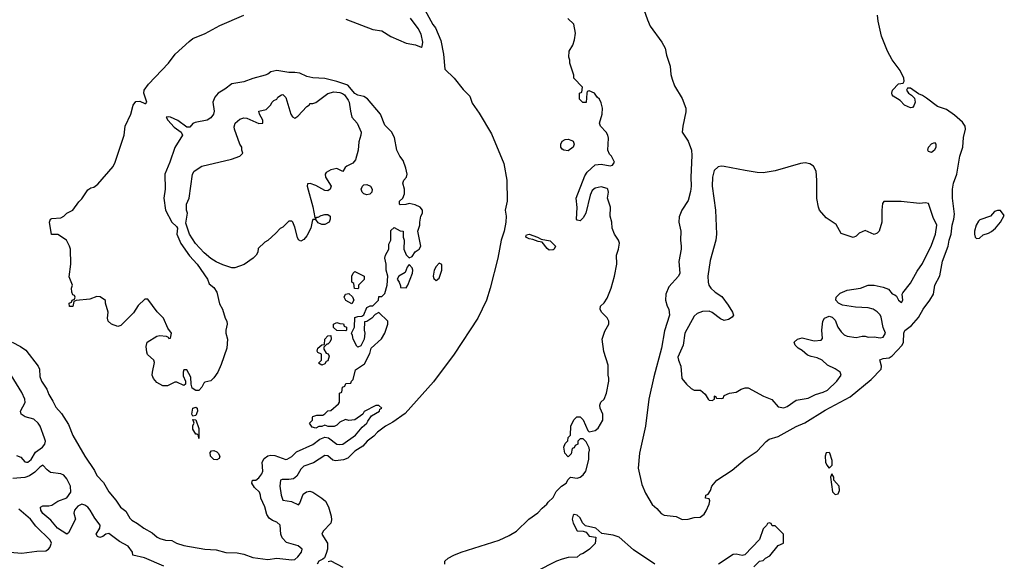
# Model space of a CAD drawing. Header units: inches. Extents: x 2347120 to 2490770, y 707513 to 877705.
# Tile 58 of 132: x 2383316 to 2389876, y 802949 to 806561. Entities that reach past the tile are written whole.
import ezdxf

# ---------------------------------------------------------------- set-up
doc = ezdxf.new("R2010")
doc.units = ezdxf.units.IN
doc.header["$MEASUREMENT"] = 0
doc.layers.add('C3880', color=7, linetype='Continuous')

msp = doc.modelspace()

# ---------------------------------------------------------------- linework, layer by layer
at = {"layer": 'C3880', "color": 5}
for points, elevation in [([(2385977.5, 806697.5), (2386068.5, 806528.5), (2386086.1, 806506.1), (2386122, 806422), (2386140.8, 806330), (2386147.6, 806230), (2386210.2, 806170.2), (2386270, 806094.4), (2386314.4, 806050), (2386330, 806004.9), (2386376.9, 805936.9), (2386459.6, 805799.6), (2386542.4, 805602.4), (2386562, 805490), (2386564.2, 805350), (2386550.4, 805290), (2386556.4, 805250), (2386555.5, 805210), (2386544.4, 805150), (2386524.2, 805090), (2386501.7, 804970), (2386450.2, 804769.8), (2386425.2, 804690), (2386369.1, 804570), (2386210.2, 804329.8), (2386074.2, 804145.8), (2385884.2, 803935.8), (2385802, 803878), (2385752.7, 803850), (2385700.4, 803810), (2385675.4, 803784.6), (2385630.2, 803750), (2385603.3, 803716.7), (2385550, 803682.6), (2385502.8, 803637.2), (2385474.3, 803625.7), (2385419.6, 803619.6), (2385403.4, 803623.4), (2385370, 803651.9), (2385350, 803655.7), (2385273.3, 803606.7), (2385210, 803583.2), (2385190, 803562.7), (2385163.1, 803516.9), (2385140.4, 803499.6), (2385110, 803493.7), (2385064.7, 803495.3), (2385053.4, 803490), (2385049.5, 803450), (2385057.5, 803390), (2385070, 803356.9), (2385127, 803347), (2385173.4, 803326.6), (2385182.9, 803337.1), (2385203.8, 803396.2), (2385226.5, 803413.5), (2385250, 803417.1), (2385270, 803409.3), (2385330, 803371), (2385353.4, 803350), (2385373.5, 803313.5), (2385391.9, 803250), (2385394.7, 803225.3), (2385390, 803203.7), (2385337.6, 803150), (2385328.2, 803130), (2385366, 803070), (2385366.3, 803030), (2385358.7, 803001.3), (2385346.8, 802973.2), (2385336.9, 802963.1), (2385309.1, 802950), (2385298.7, 802930)], 60), ([(2387452.3, 806690), (2387498.8, 806558.8), (2387517.7, 806517.7), (2387593.6, 806410), (2387615.9, 806370), (2387624.4, 806324.4), (2387650, 806250.8), (2387654.8, 806194.8), (2387663.6, 806163.6), (2387679.8, 806119.8), (2387730, 806035.3), (2387753.8, 805970), (2387754.3, 805945.7), (2387734, 805850), (2387730.8, 805810), (2387770.6, 805750), (2387791.5, 805690), (2387794.3, 805654.3), (2387786.9, 805510), (2387788.7, 805450), (2387785.3, 805414.7), (2387770, 805355.3), (2387726.8, 805290), (2387710, 805246), (2387707.7, 805210), (2387720.7, 805150), (2387718.8, 805090), (2387724, 805050), (2387724, 805030), (2387707.5, 804947.5), (2387714, 804870), (2387704.7, 804850), (2387641.3, 804778.7), (2387620.5, 804730), (2387618, 804690), (2387630, 804651.3), (2387642, 804630), (2387646.4, 804590), (2387613, 804487), (2387592.5, 804370), (2387540.8, 804179.2), (2387508.5, 804030), (2387486.3, 803850), (2387445.4, 803670), (2387436.9, 803570), (2387461.3, 803461.3), (2387484.5, 803404.5), (2387530, 803328.9), (2387561.3, 803301.3), (2387590, 803267.7), (2387610, 803256), (2387690, 803247.3), (2387730, 803227.7), (2387770, 803230.6), (2387810, 803242), (2387850, 803243.8), (2387875.8, 803264.2), (2387890, 803284.9), (2387909.2, 803330), (2387913.6, 803353.6), (2387910, 803366), (2387886, 803370), (2387888, 803390), (2387902, 803398), (2387917.5, 803422.5), (2387927, 803450), (2387960.7, 803490), (2388062.1, 803557.9), (2388150, 803629.4), (2388230, 803684.3), (2388290, 803748), (2388310, 803762.8), (2388370, 803780.8), (2388490, 803848.1), (2388548, 803872), (2388682.6, 803957.4), (2388850, 804046.7), (2388990, 804161.7), (2389054.5, 804230), (2389057.2, 804250), (2389047.5, 804292.5), (2389070, 804301.9), (2389110, 804307), (2389130, 804318.7), (2389194.6, 804390), (2389204, 804410), (2389205.9, 804470), (2389212.3, 804487.7), (2389258.4, 804521.6), (2389305, 804575), (2389334.5, 804630), (2389380.8, 804690), (2389404.2, 804730), (2389412.3, 804790), (2389446.7, 804853.3), (2389464.2, 804950), (2389503, 805050), (2389509.4, 805090), (2389522.3, 805130), (2389528.5, 805190), (2389539.8, 805230), (2389543.6, 805263.6), (2389530.7, 805370.7), (2389531.6, 805430), (2389538.6, 805470), (2389560.6, 805530), (2389579, 805650), (2389599.2, 805710), (2389604.3, 805775.7), (2389616.5, 805830), (2389614.2, 805850), (2389597.5, 805877.5), (2389545, 805925), (2389490, 805960.8), (2389430, 805980.9), (2389357.9, 806037.9), (2389330, 806056.1), (2389305.4, 806065.4), (2389250, 806103), (2389230, 806104), (2389223.8, 806090), (2389237.1, 806070), (2389258.2, 806058.2), (2389277.2, 806037.2), (2389282.4, 806010), (2389274.2, 805985.8), (2389263.9, 805976.1), (2389250, 805972.8), (2389210, 805989.8), (2389181.1, 806021.1), (2389136.3, 806050), (2389130, 806058.4), (2389125.7, 806070), (2389131.1, 806090), (2389170, 806132), (2389202.7, 806137.3), (2389209.6, 806150.4), (2389207.4, 806170), (2389181.7, 806221.7), (2389130, 806293.1), (2389098.6, 806350), (2389058.3, 806450), (2389035.8, 806550), (2389030.9, 806590.9)], 60), ([(2383267, 804410), (2383321.9, 804381.9), (2383357.5, 804357.5), (2383439.6, 804250), (2383447.6, 804230), (2383450, 804181.3), (2383462.2, 804150), (2383496.2, 804096.2), (2383510, 804061.8), (2383538.1, 804018.1), (2383556.7, 803976.7), (2383595, 803935), (2383640.5, 803860.5), (2383670, 803788.5), (2383750.7, 803650), (2383815, 803555), (2383830, 803522), (2383875.1, 803475.1), (2383910, 803413.6), (2383956.8, 803356.8), (2383987, 803310), (2384023.1, 803283.1), (2384050, 803236.1), (2384063.8, 803223.8), (2384102, 803202), (2384142.8, 803170), (2384198.8, 803138.8), (2384232.6, 803110), (2384250, 803101.3), (2384288.7, 803091.3), (2384330, 803087.6), (2384361.3, 803070), (2384410, 803055.2), (2384550, 803030.2), (2384626.3, 803026.3), (2384690, 803008.3), (2384765.4, 803005.4), (2384810, 802996.6), (2384870, 802974.2), (2384970, 802960.4), (2385030, 802970.2), (2385130, 802958.8), (2385150, 802961.2), (2385170, 802978.8), (2385192.7, 803010), (2385197.4, 803030), (2385172.2, 803052.2), (2385094.7, 803074.7), (2385065, 803105), (2385056.8, 803130), (2385050.5, 803190), (2385030, 803209.8), (2385001.2, 803221.2), (2384977.5, 803237.5), (2384962.2, 803262.2), (2384950, 803312), (2384922, 803370), (2384920.7, 803390), (2384913, 803410), (2384880.3, 803440.3), (2384863.7, 803470), (2384868, 803490), (2384890, 803490.4), (2384910, 803506), (2384930, 803532.7), (2384935.2, 803550), (2384931.3, 803610), (2384946, 803634), (2384968.4, 803651.6), (2384990, 803656.3), (2385015.1, 803655.1), (2385090, 803627.4), (2385099, 803630), (2385130, 803649), (2385160.2, 803679.8), (2385270, 803727.9), (2385316.8, 803763.2), (2385350, 803777.6), (2385373.5, 803773.5), (2385430, 803731.3), (2385450, 803728.1), (2385470, 803731.2), (2385553.6, 803790), (2385597, 803843), (2385629.6, 803870), (2385635.3, 803884.7), (2385661.1, 803918.9), (2385712.3, 803950), (2385716.5, 803963.5), (2385728, 803970), (2385710, 803988), (2385690, 803988.7), (2385611.6, 803948.4), (2385602, 803930), (2385550, 803893.2), (2385508.7, 803888.7), (2385486, 803894), (2385450, 803878), (2385430, 803858), (2385411.1, 803848.9), (2385371.6, 803848.4), (2385350, 803858), (2385330, 803848.7), (2385310, 803848), (2385290, 803838), (2385264.7, 803844.7), (2385246, 803870), (2385266, 803890), (2385266, 803910), (2385270, 803914), (2385296.4, 803923.6), (2385335.3, 803924.7), (2385350, 803932), (2385370, 803952), (2385390, 803954), (2385440.4, 803999.6), (2385448, 804010), (2385446, 804070), (2385462, 804078), (2385466, 804110), (2385482, 804118), (2385490, 804134), (2385522, 804138), (2385526, 804150), (2385539, 804161), (2385554, 804226), (2385613.2, 804266.8), (2385650, 804334), (2385658, 804370), (2385726.3, 804433.7), (2385749, 804470), (2385768.7, 804530), (2385768, 804550), (2385710, 804608), (2385685.4, 804594.6), (2385662, 804570), (2385630, 804548), (2385614, 804546), (2385611.3, 804490), (2385616, 804470), (2385611.3, 804430), (2385590, 804386), (2385570, 804378), (2385563.1, 804383.1), (2385538, 804430), (2385534.6, 804454.6), (2385526, 804470), (2385546, 804510), (2385550, 804574), (2385570, 804582), (2385596.4, 804583.6), (2385608.4, 804591.6), (2385630, 804642), (2385652, 804652), (2385668, 804652), (2385706, 804690), (2385710, 804714), (2385730, 804714), (2385750, 804734), (2385764, 804790), (2385768.7, 804850), (2385758, 804890), (2385758, 804930), (2385749, 804970), (2385754, 804990), (2385775.3, 805030), (2385776.4, 805063.6), (2385788.4, 805091.6), (2385790, 805154), (2385810, 805174), (2385850, 805152), (2385872, 805150), (2385872, 805110), (2385878, 805090), (2385876, 805030), (2385890, 804992), (2385910, 804972), (2385930, 804982), (2385950, 805012), (2385978, 805030), (2385988, 805050), (2385968.7, 805150), (2385982, 805190), (2385981.2, 805210), (2385989.4, 805250), (2385999.3, 805270), (2385999.3, 805290), (2385984, 805310), (2385950, 805326.6), (2385910, 805335.3), (2385888.7, 805328.7), (2385850, 805326), (2385846, 805330), (2385846, 805350), (2385868.4, 805371.6), (2385880.4, 805399.6), (2385879, 805430), (2385869, 805470), (2385875.3, 805490), (2385894, 805510), (2385897.2, 805530), (2385889.2, 805570), (2385870, 805622), (2385849, 805650), (2385829, 805690), (2385814, 805774), (2385792.5, 805812.5), (2385750, 805858), (2385719, 805930), (2385632.9, 806032.9), (2385610, 806048.7), (2385570, 806058), (2385549, 806069), (2385503.1, 806123.1), (2385430, 806149.2), (2385350, 806169.4), (2385270, 806172.3), (2385230, 806181.2), (2385183.2, 806203.2), (2385150, 806209.3), (2385110, 806209.3), (2385030, 806222.7), (2384990, 806212.7), (2384970, 806197.2), (2384952, 806190), (2384870, 806169.5), (2384810, 806146.6), (2384730, 806132.3), (2384683.4, 806096.6), (2384638, 806070), (2384616.8, 806043.2), (2384602.8, 806010), (2384613, 805950), (2384607.7, 805930), (2384590, 805906), (2384564.7, 805890), (2384485.2, 805874.8), (2384470, 805869), (2384450, 805844), (2384430, 805844), (2384370, 805887.8), (2384322, 805910), (2384306.9, 805913.1), (2384292, 805910), (2384302.8, 805890), (2384344.4, 805844.4), (2384391.3, 805810), (2384401, 805790), (2384350.6, 805709.4), (2384317.1, 805610), (2384283, 805530), (2384285.5, 805430), (2384277, 805370), (2384287.2, 805290), (2384330.3, 805210.3), (2384361.4, 805181.4), (2384367.3, 805170), (2384362.6, 805130), (2384389.1, 805069.1), (2384446.8, 804986.8), (2384498.7, 804930), (2384566.4, 804830), (2384579.1, 804799.1), (2384610, 804774), (2384630, 804742.8), (2384646.9, 804666.9), (2384668.2, 804630), (2384684.9, 804570), (2384695.5, 804550), (2384698, 804530), (2384690.5, 804490), (2384690.6, 804470), (2384700.7, 804430), (2384697.1, 804370), (2384659.6, 804260.4), (2384637.1, 804210), (2384610, 804173.2), (2384590, 804153.2), (2384550, 804144), (2384542, 804138), (2384530.6, 804109.4), (2384510, 804088.7), (2384490, 804088), (2384464.7, 804104.7), (2384458, 804130), (2384456.4, 804176.4), (2384430, 804226), (2384410, 804226), (2384406, 804210), (2384405.4, 804185.4), (2384422, 804150), (2384422, 804130), (2384410, 804122), (2384363.1, 804143.1), (2384350, 804142.7), (2384301.1, 804118.9), (2384270, 804119.6), (2384230, 804142.4), (2384207.6, 804167.6), (2384199.7, 804190), (2384200.4, 804210), (2384215.1, 804275.1), (2384210.9, 804290.9), (2384168.6, 804328.6), (2384162.8, 804342.8), (2384158.9, 804381.1), (2384165.2, 804410), (2384230, 804450.7), (2384250, 804454.8), (2384291.3, 804451.3), (2384304.7, 804444.7), (2384310, 804434), (2384322, 804438), (2384328, 804470), (2384303.7, 804503.7), (2384274, 804570), (2384232.9, 804612.9), (2384170, 804698), (2384150, 804698), (2384105.4, 804654.6), (2384074.4, 804605.6), (2383990, 804522), (2383970, 804515.3), (2383928, 804530), (2383905.2, 804550), (2383901.2, 804570), (2383905.2, 804610), (2383888.7, 804671.3), (2383888.7, 804688.7), (2383852.9, 804712.9), (2383830, 804714), (2383782.8, 804697.2), (2383692.7, 804687.3), (2383678, 804682), (2383670, 804648), (2383648.9, 804648.9), (2383646, 804670), (2383662, 804678), (2383666, 804690), (2383682, 804698), (2383686, 804710), (2383682, 804722), (2383670, 804726), (2383663.1, 804743.1), (2383662, 804770), (2383668, 804790), (2383645.2, 804845.2), (2383657.2, 804930), (2383654, 805030), (2383649, 805050), (2383628, 805090), (2383570, 805128), (2383527.3, 805127.3), (2383514, 805210), (2383522, 805230), (2383530, 805236), (2383590, 805238.8), (2383609.6, 805250.4), (2383630, 805270.7), (2383669.5, 805290.5), (2383710, 805346), (2383730, 805366), (2383770, 805426), (2383790, 805438.8), (2383810, 805444), (2383836.9, 805463.1), (2383938.5, 805581.5), (2383953.3, 805610), (2384011.6, 805790), (2384019.6, 805850), (2384057, 805930), (2384071.8, 805990), (2384090, 806015.8), (2384116.2, 806016.2), (2384150, 806001.6), (2384157.2, 806002.8), (2384162.7, 806010), (2384142.3, 806070), (2384145.3, 806090), (2384174.8, 806130), (2384307.1, 806270), (2384353, 806330), (2384445, 806415), (2384470, 806434), (2384551.6, 806468.4), (2384650, 806522), (2384810, 806590.2)], 60), ([(2385490, 806563.1), (2385670, 806494.3), (2385730, 806486), (2385790, 806447.4), (2385890, 806404.2), (2385952.5, 806392.5), (2385990, 806378), (2385997.2, 806382.8), (2386002, 806410), (2385990, 806464), (2385970, 806501.2), (2385919.7, 806570)], 60), ([(2386148, 802930), (2386148.9, 802951.1), (2386170, 802971.3), (2386208, 802990), (2386258, 803010), (2386510, 803091), (2386578, 803122), (2386626, 803150), (2386708.9, 803231.1), (2386768.4, 803271.6), (2386796.4, 803303.6), (2386828, 803330), (2386836.4, 803343.6), (2386870, 803374), (2386890, 803414), (2386926, 803450), (2386958, 803470), (2386970, 803494), (2386986, 803510), (2387030, 803502.8), (2387050, 803511), (2387070, 803526.8), (2387089, 803550), (2387108.9, 803628.9), (2387108.7, 803670), (2387113.2, 803690), (2387110, 803706), (2387090, 803746), (2387070, 803766), (2387050, 803766), (2387034, 803750), (2387034, 803730), (2387018, 803722), (2387010, 803706), (2386998, 803702), (2386990, 803666), (2386970, 803646), (2386948, 803670), (2386942, 803710), (2386950, 803734), (2386967.3, 803752.7), (2386970, 803774), (2386986, 803790), (2386988, 803850), (2387008.4, 803891.6), (2387027.3, 803912.7), (2387050, 803912), (2387070, 803892), (2387101, 803821), (2387110, 803812), (2387150, 803821), (2387170, 803836), (2387200.9, 803890), (2387200.9, 803930), (2387184, 803970), (2387182, 803990), (2387188, 804010), (2387210, 804031.3), (2387225.2, 804070), (2387241.2, 804150), (2387241.2, 804170), (2387236, 804190), (2387237.2, 804257.2), (2387207.2, 804347.2), (2387197, 804430), (2387215.6, 804484.4), (2387240.9, 804530), (2387240.9, 804550), (2387230, 804573.2), (2387193.2, 804610), (2387182.7, 804630), (2387186.6, 804650), (2387210, 804673.4), (2387230, 804704), (2387256.2, 804770), (2387279.5, 804850), (2387295.6, 804930), (2387292.3, 804990), (2387305.1, 805030), (2387311.5, 805070), (2387306.6, 805090), (2387279.3, 805130), (2387262.7, 805170), (2387262, 805210), (2387249.2, 805250), (2387252.7, 805310), (2387233.2, 805370), (2387239, 805410), (2387235.3, 805430), (2387230, 805434), (2387190, 805445.2), (2387150, 805437), (2387130, 805420.9), (2387115.8, 805390), (2387088, 805270), (2387070, 805239), (2387050, 805219), (2387030, 805224), (2387026, 805230), (2387029.4, 805309.4), (2387024, 805370), (2387080.9, 805519.1), (2387097.2, 805542.8), (2387150, 805592), (2387190, 805598), (2387250, 805586.8), (2387266, 805590), (2387278, 805610), (2387258, 805650), (2387244.7, 805664.7), (2387235.3, 805690), (2387239.5, 805770), (2387234.5, 805790), (2387222.7, 805810), (2387186, 805850), (2387179.3, 805870), (2387196, 805930), (2387199.3, 805970), (2387190, 806006), (2387178, 806030), (2387163.1, 806043.1), (2387146, 806070), (2387110, 806086), (2387098, 806082), (2387094, 806070), (2387091.1, 806008.9), (2387068.4, 806008.4), (2387046, 806030), (2387046, 806070), (2387062, 806078), (2387066, 806110), (2387008.7, 806170), (2387008.7, 806190), (2386982, 806270), (2386982, 806290), (2386975.3, 806310), (2386978, 806350), (2387002, 806390), (2387013.6, 806426.4), (2387019, 806470), (2387008.7, 806530), (2386969.2, 806569.2)], 60), ([(2383295.1, 803655.1), (2383323.2, 803643.2), (2383350, 803612.2), (2383362, 803610), (2383370, 803609.4), (2383392.7, 803627.3), (2383422.6, 803677.4), (2383469, 803710), (2383484.7, 803730), (2383488.1, 803750), (2383482.2, 803770), (2383453.4, 803850), (2383439.7, 803870), (2383410, 803897.3), (2383352, 803912), (2383327.1, 803930), (2383322.4, 803950), (2383352.2, 804007.8), (2383350.3, 804030), (2383330, 804074), (2383259.1, 804190)], 60), ([(2384276.2, 802916.2), (2384147.6, 802972.4), (2384070.9, 802990.9), (2384067.2, 803010), (2384038, 803050), (2383981.7, 803081.7), (2383910, 803133.7), (2383889.3, 803130.7), (2383870, 803115.4), (2383850, 803108), (2383834.5, 803114.5), (2383826, 803130), (2383849.8, 803170), (2383852.1, 803190), (2383816.8, 803236.8), (2383784.8, 803290), (2383770, 803309.3), (2383750, 803323.7), (2383730, 803329.4), (2383715.9, 803324.1), (2383703.5, 803316.5), (2383680.7, 803290), (2383677.4, 803270), (2383687.7, 803230), (2383640.5, 803139.5), (2383630, 803129.6), (2383567.1, 803170), (2383523, 803223), (2383470, 803268.3), (2383457.6, 803290), (2383454, 803310), (2383470, 803319.1), (2383510, 803319.3), (2383530, 803324.4), (2383570, 803350.4), (2383630, 803373.4), (2383655.9, 803410), (2383654.8, 803450), (2383630, 803498.9), (2383610, 803524.5), (2383590, 803532.6), (2383520.9, 803540.9), (2383498.3, 803558.3), (2383470, 803590.6), (2383450, 803577.6), (2383417.1, 803542.9), (2383381.9, 803518.1), (2383350, 803507.1), (2383270, 803501.1)], 60), ([(2383250, 803011.1), (2383330, 803003.3), (2383430, 803017.6), (2383490, 803020.2), (2383507.3, 803030), (2383517.8, 803042.2), (2383528.4, 803070), (2383519.8, 803090), (2383423, 803183), (2383389.3, 803230), (2383310, 803297.1)], 80), ([(2387548.7, 802930), (2387406.3, 803026.3), (2387310, 803109.3), (2387270, 803122.7), (2387194.6, 803134.6), (2387155.3, 803170), (2387085.6, 803185.6), (2387066.8, 803206.8), (2387050, 803239.3), (2387030, 803257), (2387010, 803261.2), (2387003.4, 803256.6), (2386996.3, 803230), (2387003.4, 803203.4), (2387030, 803152), (2387071.1, 803151.1), (2387090, 803144.7), (2387110, 803118), (2387154, 803110), (2387151.1, 803068.9), (2387112, 803030), (2387070, 803002), (2387050, 802995.3), (2387030, 802978), (2386970, 802975.3), (2386930, 802964), (2386892, 802950), (2386758, 802882)], 60), ([(2388208, 802912), (2388246, 802950), (2388270, 802954), (2388286, 802970), (2388314.6, 802985.4), (2388370, 803054), (2388406, 803070), (2388406, 803130), (2388350, 803186), (2388330, 803186), (2388322, 803202), (2388310, 803206), (2388298, 803202), (2388292.7, 803187.3), (2388270, 803166), (2388245.4, 803094.6), (2388147.1, 802992.9), (2388130, 802989), (2388090, 802998), (2388070, 802994), (2387971, 802930)], 60), ([(2385372, 802948), (2385390, 802951.8), (2385470, 802911)], 60)]:
    msp.add_lwpolyline(points, dxfattribs=dict(at, elevation=elevation))
for points, elevation in [([(2385470, 805549.3), (2385430, 805569.2), (2385390, 805559.3), (2385358, 805542), (2385350.8, 805530), (2385353.4, 805510), (2385390.3, 805450), (2385384.9, 805430), (2385370, 805419.8), (2385350, 805422.3), (2385290, 805454.3), (2385250.7, 805469.3), (2385234.8, 805465.2), (2385230.6, 805450), (2385270, 805312), (2385282, 805242), (2385290, 805234), (2385295.3, 805244.7), (2385304.7, 805244.7), (2385324.8, 805255.2), (2385350, 805262.7), (2385370, 805261.7), (2385383.7, 805250), (2385385.7, 805230), (2385377.1, 805210), (2385350, 805194.7), (2385330, 805194), (2385305.6, 805205.6), (2385290, 805228.7), (2385270, 805228), (2385264, 805216), (2385256.4, 805170), (2385230, 805119.5), (2385210, 805094.7), (2385190, 805084.2), (2385173.6, 805093.6), (2385167.5, 805107.5), (2385150, 805178), (2385135.3, 805210), (2385130, 805218), (2385110, 805218), (2385070, 805178), (2385051.6, 805168.4), (2385023.6, 805136.4), (2384970, 805088), (2384950, 805078), (2384905.4, 805034.6), (2384902, 805010), (2384892, 804990), (2384872, 804970), (2384810.8, 804929.2), (2384750, 804905.7), (2384730, 804905.4), (2384670, 804926.8), (2384625.4, 804945.4), (2384588.8, 804968.8), (2384545, 805005), (2384487.6, 805067.6), (2384448.3, 805130), (2384423.2, 805203.2), (2384434, 805270), (2384428.4, 805290), (2384427.8, 805330), (2384446, 805370), (2384468.4, 805530), (2384479.7, 805550), (2384530, 805584.6), (2384728, 805630), (2384782, 805650), (2384802, 805670), (2384795.3, 805690), (2384795.3, 805710), (2384782, 805730), (2384748, 805830), (2384745.2, 805845.2), (2384752.3, 805870), (2384783.7, 805896.3), (2384810, 805905.5), (2384830, 805904.4), (2384910, 805868.7), (2384935.3, 805870), (2384936, 805890), (2384914, 805930), (2384908.9, 805951.1), (2384958, 805962), (2384988, 805990), (2384998, 806010), (2385010, 806022), (2385028.4, 806031.6), (2385036.4, 806043.6), (2385060.4, 806059.6), (2385070, 806062), (2385090, 806042), (2385123, 805930), (2385132.8, 805912.8), (2385150, 805904), (2385170, 805916.3), (2385230, 805982.8), (2385246.6, 805993.4), (2385250, 806002), (2385270, 806001), (2385290, 806007.7), (2385370, 806068.2), (2385410, 806080.5), (2385450, 806076), (2385467.7, 806067.7), (2385479.1, 806059.1), (2385504.5, 806024.5), (2385511, 806010), (2385519.1, 805950), (2385530, 805911.3), (2385564, 805870), (2385590.3, 805810), (2385588.8, 805790), (2385574.9, 805745.1), (2385572, 805690), (2385552.9, 805627.1), (2385535.5, 805604.5), (2385495.3, 805584.7), (2385484.9, 805575.1)], 60), ([(2386970, 805686.6), (2386942, 805690), (2386930, 805697.2), (2386920.9, 805710), (2386920.9, 805730), (2386929.3, 805750), (2386950, 805762), (2386970, 805764), (2386995.5, 805755.5), (2387004.7, 805750), (2387011.1, 805731.1), (2387004.7, 805710)], 60), ([(2389390, 805674.3), (2389370, 805682), (2389365.5, 805690), (2389370, 805710.3), (2389390, 805732.7), (2389410, 805741.3), (2389420.3, 805730), (2389419.6, 805710), (2389410, 805689.8)], 60), ([(2388550, 805606), (2388517.8, 805602.2), (2388350, 805552), (2388270, 805539.3), (2388230, 805540.9), (2388150, 805554), (2388010, 805582.4), (2387990, 805584.2), (2387970, 805579.6), (2387944.1, 805555.9), (2387931.7, 805510), (2387930.3, 805450), (2387951.1, 805291.1), (2387957.8, 805130), (2387953.2, 805090), (2387915.9, 804955.9), (2387901.6, 804850), (2387903.1, 804810), (2387908.4, 804790), (2387920.5, 804770), (2387950, 804743.8), (2387994.7, 804714.7), (2388036.7, 804656.7), (2388064.9, 804610), (2388071, 804590), (2388062, 804578), (2388038, 804562), (2388010, 804555.1), (2387985.4, 804565.4), (2387930, 804609), (2387910, 804616), (2387864.7, 804615.3), (2387830, 804600.9), (2387810, 804583.7), (2387748.1, 804470), (2387735.6, 804390), (2387702, 804310), (2387704.9, 804290), (2387720.5, 804250), (2387728.1, 804168.1), (2387758, 804130), (2387790, 804101), (2387810, 804091.3), (2387852, 804090), (2387883.6, 804063.6), (2387902, 804030), (2387910, 804024.7), (2387930, 804022), (2387946, 804030), (2387946, 804050), (2387950, 804052), (2387958, 804038), (2387990, 804034), (2388002, 804038), (2388010, 804054), (2388046, 804070), (2388090, 804076), (2388123.3, 804096.7), (2388150, 804104.9), (2388170, 804104.9), (2388270.6, 804050), (2388328.2, 804028.2), (2388370, 803978.4), (2388407.7, 803972.3), (2388430, 803980.4), (2388490, 804023), (2388570, 804036.5), (2388617.8, 804062.2), (2388670, 804077), (2388698, 804090), (2388759.3, 804150), (2388788.7, 804190), (2388782, 804210), (2388750, 804233.2), (2388698, 804258), (2388662, 804290), (2388630, 804306), (2388590, 804314), (2388564.7, 804324.7), (2388530, 804354), (2388502, 804370), (2388482, 804390), (2388475.3, 804410), (2388498, 804430), (2388530, 804438.8), (2388610, 804419.1), (2388656.2, 804423.8), (2388665.2, 804434.8), (2388660.9, 804490), (2388668, 804550), (2388678, 804570), (2388710, 804584.7), (2388730, 804576), (2388750, 804556), (2388767.3, 804510), (2388790, 804478.8), (2388810, 804458.8), (2388830, 804450.8), (2388890, 804441), (2388930, 804451), (2388950, 804450.8), (2388970, 804444), (2389010, 804446), (2389050, 804439.1), (2389070, 804443.8), (2389085.1, 804470), (2389068.2, 804508.2), (2389056.5, 804576.5), (2389050, 804592.7), (2389030, 804613.2), (2389002, 804630), (2388970, 804639.6), (2388883.5, 804643.5), (2388798, 804658), (2388772.3, 804670), (2388752.7, 804690), (2388756, 804710), (2388782.6, 804737.4), (2388830, 804756.3), (2388918, 804770), (2388970, 804791.3), (2389010, 804791.3), (2389070, 804778), (2389104, 804764), (2389130, 804732), (2389146.4, 804726.4), (2389156.9, 804716.9), (2389171, 804690), (2389190, 804674.8), (2389200.9, 804690), (2389195.3, 804730), (2389200.2, 804739.8), (2389250, 804804), (2389295.5, 804884.5), (2389330, 804934), (2389390, 805057.3), (2389418.2, 805130), (2389427.3, 805190), (2389401.1, 805241.1), (2389370, 805335.3), (2389350, 805339), (2389310, 805335.3), (2389189.1, 805349.1), (2389072.7, 805347.3), (2389065.4, 805334.6), (2389061, 805290), (2389061, 805210), (2389042, 805150), (2389030, 805138), (2389010, 805128), (2388950, 805155.3), (2388910, 805138), (2388890, 805118), (2388870, 805108.7), (2388790, 805135.3), (2388754.8, 805194.8), (2388690, 805239), (2388645.2, 805290), (2388637.2, 805310), (2388627.2, 805367.2), (2388627.6, 805490), (2388622, 805550), (2388603.9, 805583.9), (2388580.5, 805600.5)], 80), ([(2385630, 805393.6), (2385610, 805399.6), (2385598.4, 805410), (2385591.3, 805430), (2385599.7, 805450), (2385610, 805459.5), (2385630, 805462), (2385653, 805450), (2385663.8, 805430), (2385662, 805410), (2385650, 805398)], 60), ([(2389830, 805288.7), (2389810, 805282), (2389784.7, 805250), (2389713.8, 805226.2), (2389703.1, 805216.9), (2389688.2, 805190), (2389677.3, 805150), (2389677.3, 805130), (2389682, 805110), (2389690, 805100.7), (2389710, 805103.8), (2389734.5, 805125.5), (2389770, 805136.6), (2389790, 805149.1), (2389816.5, 805170), (2389851.4, 805210), (2389876, 805256), (2389850, 805288)], 60), ([(2386844.8, 805024.8), (2386830, 805034), (2386797.5, 805077.5), (2386770, 805080.5), (2386735.3, 805095.3), (2386710, 805099.7), (2386687.3, 805110), (2386690, 805122), (2386692.9, 805127.1), (2386710, 805130.4), (2386766, 805110), (2386790, 805096.3), (2386850, 805085.3), (2386885.5, 805050), (2386877.3, 805030), (2386870, 805026)], 60), ([(2385570, 804766), (2385547.3, 804767.3), (2385542, 804802), (2385528, 804810), (2385528.7, 804850), (2385538, 804870), (2385550, 804882), (2385612, 804850), (2385611.6, 804828.4), (2385574, 804790), (2385574, 804770)], 60), ([(2385910, 804928), (2385898, 804910), (2385885.4, 804874.6), (2385842, 804850), (2385832, 804830), (2385844.7, 804810), (2385854, 804786), (2385854, 804774), (2385890, 804772), (2385902, 804790), (2385934, 804870), (2385935.3, 804890), (2385930, 804906)], 60), ([(2386110, 804938), (2386090, 804915.3), (2386077.3, 804890), (2386071, 804850), (2386076, 804836), (2386090, 804822), (2386110, 804838), (2386129.2, 804890), (2386128, 804928)], 60), ([(2385530, 804666), (2385489, 804689), (2385478, 804710), (2385486, 804730), (2385510, 804734), (2385532.7, 804712.7), (2385542, 804690)], 60), ([(2385490, 804486), (2385428.4, 804488.4), (2385408, 804508), (2385406, 804530), (2385430, 804542), (2385450, 804534), (2385472.7, 804532.7), (2385478, 804518), (2385494, 804510), (2385494, 804490)], 60), ([(2385330, 804258), (2385306, 804270), (2385326, 804290), (2385326, 804330), (2385302, 804342), (2385298, 804350), (2385302, 804370), (2385330, 804392), (2385346, 804394), (2385349.1, 804430.9), (2385370, 804452), (2385390, 804454), (2385392, 804430), (2385382, 804410), (2385370, 804398), (2385362, 804398), (2385342, 804378), (2385343.6, 804363.6), (2385358, 804338), (2385372, 804332), (2385378, 804318), (2385370, 804286), (2385358, 804282), (2385350, 804266)], 60), ([(2384470, 803918), (2384464, 803930), (2384469, 803970), (2384490, 803978), (2384498, 803970), (2384501, 803950), (2384490, 803922)], 60), ([(2384510, 803768.7), (2384508.4, 803788.4), (2384498, 803798), (2384490, 803798), (2384469.3, 803830), (2384470, 803854), (2384478, 803870), (2384470, 803894), (2384490, 803892), (2384510, 803834)], 60), ([(2384630, 803626.6), (2384610, 803627), (2384586.6, 803650), (2384586.3, 803673.7), (2384594, 803686), (2384610, 803687.3), (2384630, 803679.1), (2384639.1, 803670), (2384650.5, 803649.5), (2384644.5, 803635.5)], 60), ([(2388710, 803674), (2388690, 803672.7), (2388682, 803650), (2388684.4, 803610), (2388693.4, 803590), (2388710, 803570.7), (2388729.5, 803590.5), (2388730, 803622), (2388714, 803670)], 60), ([(2388727.1, 803532.9), (2388717.3, 803510), (2388732.2, 803412.2), (2388750, 803395.5), (2388770, 803399.3), (2388778.8, 803421.2), (2388775.2, 803450), (2388741.2, 803490), (2388739.5, 803510)], 60)]:
    msp.add_lwpolyline(points, close=True, dxfattribs=dict(at, elevation=elevation))

doc.saveas('drawing.dxf')
